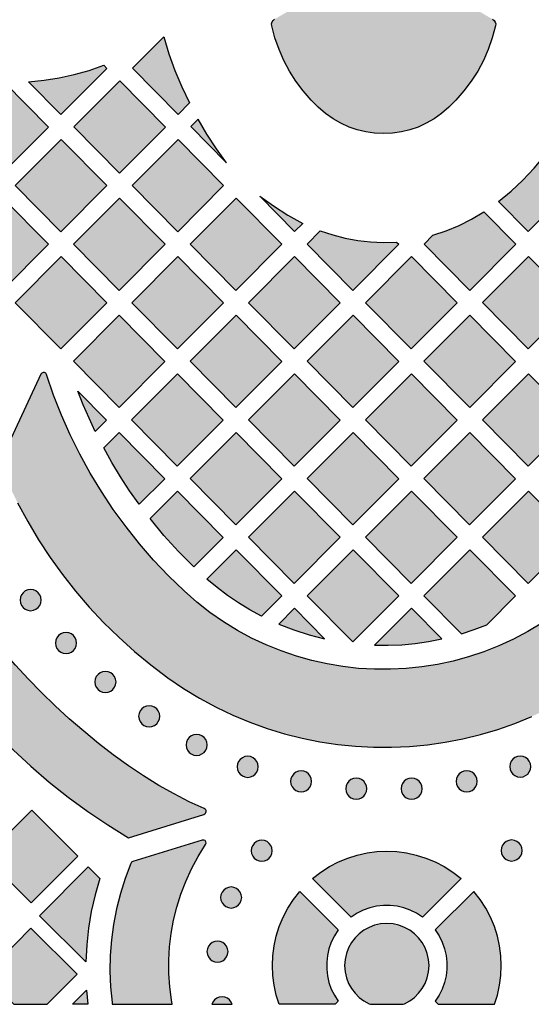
# Model space of a CAD drawing. Header units: millimetres. Extents: x -575 to 893, y -1168 to -690.
# Tile 32 of 72: x 100 to 182, y -1168 to -1010. Entities that reach past the tile are written whole.
import ezdxf

# ---------------------------------------------------------------- set-up
doc = ezdxf.new("R2010")
doc.units = ezdxf.units.MM
doc.layers.add('pattern', color=7, linetype='Continuous', true_color=0x000000)

msp = doc.modelspace()

# ---------------------------------------------------------------- hatches: boundary and pattern name
at = {"layer": 'pattern'}
for points in [[(176.25, -1011.02), (175.73, -1012.94), (175.08, -1014.78), (174.3, -1016.55), (173.4, -1018.25), (172.36, -1019.88), (171.2, -1021.44), (169.92, -1022.92), (168.79, -1024.04), (167.63, -1025.03), (166.42, -1025.89), (165.17, -1026.61), (163.89, -1027.21), (162.57, -1027.67), (161.2, -1028), (159.8, -1028.19), (158.35, -1028.26), (156.91, -1028.19), (155.51, -1028), (154.14, -1027.67), (152.82, -1027.21), (151.53, -1026.61), (150.29, -1025.89), (149.08, -1025.03), (147.91, -1024.04), (146.79, -1022.92), (145.5, -1021.44), (144.34, -1019.88), (143.31, -1018.25), (142.4, -1016.55), (141.63, -1014.78), (140.98, -1012.93), (140.46, -1011.01), (140.44, -1010.7), (140.51, -1010.4), (140.68, -1010.15), (140.93, -1009.95), (142.95, -1008.77), (144.9, -1007.5), (146.77, -1006.14), (148.57, -1004.7), (150.28, -1003.18), (151.9, -1001.57), (153.42, -999.89), (154.83, -998.13), (156.12, -996.29), (157.3, -994.37), (158.34, -992.38), (159.39, -994.37), (160.57, -996.29), (161.87, -998.13), (163.28, -999.89), (164.8, -1001.58), (166.41, -1003.18), (168.13, -1004.71), (169.93, -1006.15), (171.81, -1007.51), (173.76, -1008.78), (175.78, -1009.96), (176.02, -1010.16), (176.19, -1010.41), (176.27, -1010.71)], [(127.31, -1023.36), (125.48, -1025.2), (118.18, -1017.8), (123.21, -1012.75), (124.03, -1015.49), (124.98, -1018.17), (126.07, -1020.79)], [(113.62, -1017.33), (114.12, -1017.83), (106.77, -1025.2), (101.59, -1019.95), (104.07, -1019.71), (106.5, -1019.33), (108.9, -1018.81), (111.27, -1018.14)], [(97.22, -1020.06), (97.72, -1020.07), (104.77, -1027.21), (97.42, -1034.58), (90.12, -1027.18)], [(108.82, -1027.18), (116.17, -1019.81), (123.47, -1027.21), (116.12, -1034.58)], [(133.26, -1032.92), (131.63, -1030.68), (130.11, -1028.36), (128.7, -1025.97), (127.54, -1027.13)], [(114.12, -1036.59), (106.77, -1043.96), (99.47, -1036.56), (106.82, -1029.19)], [(125.44, -1043.96), (118.14, -1036.56), (125.48, -1029.19), (132.78, -1036.59)], [(184.09, -1031.8), (188.82, -1036.59), (181.47, -1043.95), (176.73, -1039.15), (178.73, -1037.47), (180.62, -1035.69), (182.4, -1033.8)], [(145.43, -1042.63), (144.13, -1043.93), (138.54, -1038.27), (140.76, -1039.84), (143.06, -1041.29)], [(97.42, -1053.34), (90.12, -1045.94), (97.46, -1038.57), (104.77, -1045.97)], [(123.43, -1045.97), (116.09, -1053.34), (108.79, -1045.94), (116.13, -1038.57)], [(134.75, -1053.34), (127.45, -1045.94), (134.8, -1038.57), (142.1, -1045.97)], [(174.37, -1040.8), (179.47, -1045.97), (172.12, -1053.34), (164.82, -1045.94), (166.22, -1044.53), (168.36, -1043.81), (170.42, -1042.95), (172.42, -1041.95)], [(160.4, -1045.61), (160.76, -1045.97), (153.42, -1053.34), (146.12, -1045.94), (148.23, -1043.82), (150.23, -1044.48), (152.22, -1045), (154.22, -1045.36), (156.24, -1045.59), (158.3, -1045.67)], [(114.08, -1055.35), (106.73, -1062.72), (99.43, -1055.32), (106.78, -1047.95)], [(125.4, -1062.72), (118.1, -1055.32), (125.44, -1047.95), (132.75, -1055.35)], [(144.11, -1047.95), (151.41, -1055.35), (144.07, -1062.72), (136.76, -1055.32)], [(170.11, -1055.35), (162.77, -1062.72), (155.46, -1055.32), (162.81, -1047.95)], [(174.16, -1055.31), (181.47, -1062.71), (188.81, -1055.34), (181.51, -1047.95)], [(123.39, -1064.73), (116.05, -1072.1), (108.75, -1064.7), (116.09, -1057.33)], [(127.41, -1064.7), (134.76, -1057.33), (142.06, -1064.73), (134.71, -1072.1)], [(160.76, -1064.73), (153.42, -1072.1), (146.11, -1064.7), (153.46, -1057.33)], [(172.12, -1072.09), (179.46, -1064.72), (172.16, -1057.33), (164.81, -1064.69)], [(97.02, -1081.17), (98.37, -1084.29), (99.84, -1087.35), (101.45, -1090.33), (103.17, -1093.24), (105.02, -1096.07), (106.99, -1098.81), (109.08, -1101.46), (111.28, -1104.02), (113.58, -1106.49), (116, -1108.86), (118.52, -1111.12), (121.14, -1113.28), (123.86, -1115.33), (126.37, -1117.04), (128.94, -1118.6), (131.56, -1120.03), (134.23, -1121.31), (136.95, -1122.44), (139.71, -1123.44), (142.49, -1124.29), (145.31, -1125), (148.15, -1125.57), (151.01, -1126), (153.88, -1126.29), (156.75, -1126.44), (159.63, -1126.45), (162.5, -1126.32), (165.37, -1126.05), (168.21, -1125.64), (171.04, -1125.09), (173.84, -1124.41), (176.61, -1123.59), (179.34, -1122.63), (182.04, -1121.53), (184.68, -1120.3), (187.27, -1118.93), (189.81, -1117.43), (192.28, -1115.79), (194.68, -1114.02), (197, -1112.11), (199.25, -1110.07), (201.95, -1107.39), (204.54, -1104.6), (207.01, -1101.72), (209.37, -1098.75), (211.61, -1095.69), (213.72, -1092.54), (215.72, -1089.31), (217.59, -1086), (219.32, -1082.62), (219.38, -1082.42), (219.34, -1082.22), (213.06, -1067.06), (212.91, -1066.87), (212.71, -1066.77), (212.48, -1066.78), (212.29, -1066.89), (212.15, -1067.1), (211.02, -1070.39), (209.74, -1073.62), (208.33, -1076.78), (206.79, -1079.87), (205.12, -1082.9), (203.32, -1085.84), (201.39, -1088.71), (199.34, -1091.49), (197.17, -1094.18), (194.89, -1096.79), (192.49, -1099.29), (189.98, -1101.69), (187.94, -1103.46), (185.83, -1105.09), (183.65, -1106.58), (181.4, -1107.93), (179.11, -1109.15), (176.76, -1110.23), (174.37, -1111.18), (171.94, -1111.99), (169.48, -1112.66), (166.99, -1113.2), (164.48, -1113.6), (161.96, -1113.86), (159.43, -1113.98), (156.89, -1113.97), (154.36, -1113.83), (151.84, -1113.55), (149.34, -1113.13), (146.86, -1112.57), (144.4, -1111.88), (141.98, -1111.05), (139.59, -1110.09), (137.25, -1108.98), (134.97, -1107.75), (132.74, -1106.37), (130.57, -1104.87), (128.47, -1103.22), (126.44, -1101.44), (123.96, -1099.02), (121.58, -1096.5), (119.32, -1093.89), (117.17, -1091.19), (115.14, -1088.41), (113.23, -1085.54), (111.45, -1082.59), (109.79, -1079.57), (108.26, -1076.48), (106.86, -1073.32), (105.59, -1070.1), (104.46, -1066.82), (104.34, -1066.62), (104.14, -1066.51), (103.92, -1066.49), (103.72, -1066.58), (103.57, -1066.76), (97.03, -1080.78), (96.98, -1080.97)], [(132.71, -1074.11), (125.36, -1081.48), (118.06, -1074.08), (125.41, -1066.71)], [(144.06, -1081.47), (151.41, -1074.11), (144.11, -1066.71), (136.76, -1074.08)], [(155.46, -1074.07), (162.81, -1066.71), (170.11, -1074.1), (162.77, -1081.47)], [(181.51, -1066.7), (188.81, -1074.1), (181.47, -1081.47), (174.16, -1074.07)], [(109.47, -1069.48), (114.05, -1074.11), (112.26, -1075.91), (111.26, -1073.8), (110.34, -1071.65)], [(119.28, -1087.58), (117.75, -1085.4), (116.29, -1083.17), (114.91, -1080.89), (113.61, -1078.55), (116.06, -1076.1), (123.36, -1083.49)], [(142.06, -1083.49), (134.71, -1090.86), (127.41, -1083.46), (134.76, -1076.09)], [(160.76, -1083.48), (153.46, -1076.09), (146.11, -1083.45), (153.41, -1090.85)], [(172.11, -1090.85), (164.81, -1083.45), (172.16, -1076.08), (179.46, -1083.48)], [(127.99, -1097.6), (125.55, -1095.13), (123.23, -1092.56), (121.02, -1089.87), (125.41, -1085.47), (132.71, -1092.87)], [(151.41, -1092.86), (144.06, -1100.23), (136.76, -1092.83), (144.11, -1085.46)], [(170.11, -1092.86), (162.81, -1085.46), (155.46, -1092.83), (162.76, -1100.23)], [(188.81, -1092.86), (181.47, -1100.23), (174.16, -1092.83), (181.51, -1085.46)], [(138.85, -1105.47), (136.97, -1104.45), (135.16, -1103.36), (133.42, -1102.17), (131.73, -1100.9), (130.08, -1099.54), (134.76, -1094.85), (142.06, -1102.25)], [(146.11, -1102.21), (153.46, -1094.84), (160.76, -1102.24), (153.41, -1109.61)], [(170.82, -1108.3), (172.85, -1107.62), (174.84, -1106.85), (179.46, -1102.23), (172.16, -1094.84), (164.81, -1102.21)], [(103.61, -1102.91), (103.55, -1102.46), (103.38, -1102.06), (103.11, -1101.72), (102.77, -1101.45), (102.37, -1101.28), (101.92, -1101.22), (101.47, -1101.28), (101.07, -1101.45), (100.73, -1101.72), (100.47, -1102.06), (100.3, -1102.46), (100.24, -1102.91), (100.3, -1103.36), (100.47, -1103.76), (100.73, -1104.1), (101.07, -1104.37), (101.47, -1104.54), (101.92, -1104.6), (102.37, -1104.54), (102.77, -1104.37), (103.11, -1104.1), (103.38, -1103.76), (103.55, -1103.36)], [(90.77, -1102.1), (90.76, -1102.09), (90.75, -1102.07), (90.74, -1102.06), (90.73, -1102.05), (90.72, -1102.03), (90.71, -1102.02), (90.69, -1102.01), (90.69, -1102), (90.68, -1102), (90.67, -1101.99), (90.67, -1101.99), (90.66, -1101.98), (90.65, -1101.97), (90.65, -1101.97), (90.64, -1101.96), (90.63, -1101.96), (90.62, -1101.95), (90.62, -1101.95), (90.61, -1101.94), (90.6, -1101.94), (90.59, -1101.94), (90.59, -1101.93), (90.58, -1101.93), (90.57, -1101.92), (90.56, -1101.92), (90.55, -1101.92), (90.54, -1101.91), (90.54, -1101.91), (90.53, -1101.91), (90.52, -1101.9), (90.51, -1101.9), (90.5, -1101.9), (90.49, -1101.89), (90.49, -1101.89), (90.48, -1101.89), (90.47, -1101.89), (90.46, -1101.89), (90.45, -1101.88), (90.44, -1101.88), (90.43, -1101.88), (90.43, -1101.88), (90.42, -1101.88), (90.41, -1101.88), (90.39, -1101.87), (90.37, -1101.87), (90.36, -1101.87), (90.34, -1101.87), (90.32, -1101.87), (90.31, -1101.88), (90.29, -1101.88), (90.27, -1101.88), (90.26, -1101.88), (90.24, -1101.89), (90.22, -1101.89), (90.21, -1101.89), (90.19, -1101.9), (90.17, -1101.91), (90.17, -1101.91), (90.16, -1101.91), (90.15, -1101.92), (90.14, -1101.92), (90.13, -1101.92), (90.12, -1101.93), (90.12, -1101.93), (90.11, -1101.94), (90.1, -1101.94), (90.09, -1101.94), (90.09, -1101.95), (90.08, -1101.95), (90.07, -1101.96), (90.06, -1101.96), (90.06, -1101.97), (90.05, -1101.98), (90.04, -1101.98), (90.04, -1101.99), (90.03, -1101.99), (90.02, -1102), (90.01, -1102), (90.01, -1102.01), (90, -1102.02), (90, -1102.02), (89.99, -1102.03), (89.98, -1102.04), (89.98, -1102.04), (89.97, -1102.05), (89.97, -1102.06), (89.96, -1102.06), (89.95, -1102.07), (89.95, -1102.08), (89.94, -1102.08), (89.94, -1102.09), (89.93, -1102.1), (89.93, -1102.11), (89.92, -1102.12), (89.91, -1102.14), (89.9, -1102.15), (89.9, -1102.17), (89.89, -1102.18), (89.88, -1102.2), (89.88, -1102.21), (86.51, -1112.17), (88.8, -1115.3), (91.22, -1118.35), (93.74, -1121.29), (96.37, -1124.13), (99.11, -1126.87), (101.95, -1129.5), (104.89, -1132.02), (107.93, -1134.42), (111.06, -1136.71), (114.28, -1138.88), (117.59, -1140.93), (129.63, -1137.19), (129.64, -1137.19), (129.64, -1137.19), (129.65, -1137.19), (129.66, -1137.18), (129.67, -1137.18), (129.68, -1137.18), (129.69, -1137.17), (129.69, -1137.17), (129.7, -1137.16), (129.71, -1137.16), (129.72, -1137.15), (129.73, -1137.15), (129.74, -1137.15), (129.74, -1137.14), (129.75, -1137.14), (129.76, -1137.13), (129.77, -1137.12), (129.78, -1137.12), (129.78, -1137.11), (129.79, -1137.11), (129.8, -1137.1), (129.81, -1137.09), (129.81, -1137.09), (129.82, -1137.08), (129.83, -1137.07), (129.83, -1137.07), (129.84, -1137.06), (129.85, -1137.05), (129.85, -1137.05), (129.86, -1137.04), (129.87, -1137.03), (129.87, -1137.02), (129.88, -1137.02), (129.89, -1137.01), (129.89, -1137), (129.9, -1136.99), (129.9, -1136.98), (129.91, -1136.97), (129.91, -1136.97), (129.92, -1136.96), (129.92, -1136.95), (129.93, -1136.94), (129.93, -1136.93), (129.93, -1136.92), (129.94, -1136.91), (129.94, -1136.9), (129.95, -1136.9), (129.95, -1136.89), (129.95, -1136.88), (129.95, -1136.87), (129.96, -1136.86), (129.96, -1136.85), (129.96, -1136.84), (129.97, -1136.83), (129.97, -1136.82), (129.97, -1136.81), (129.97, -1136.8), (129.97, -1136.8), (129.97, -1136.79), (129.97, -1136.78), (129.98, -1136.77), (129.98, -1136.76), (129.98, -1136.75), (129.98, -1136.74), (129.98, -1136.73), (129.98, -1136.72), (129.98, -1136.71), (129.98, -1136.71), (129.98, -1136.7), (129.98, -1136.69), (129.98, -1136.68), (129.98, -1136.67), (129.98, -1136.66), (129.97, -1136.65), (129.97, -1136.64), (129.97, -1136.63), (129.97, -1136.62), (129.97, -1136.61), (129.97, -1136.6), (129.96, -1136.59), (129.96, -1136.58), (129.96, -1136.58), (129.96, -1136.57), (129.95, -1136.56), (129.95, -1136.55), (129.95, -1136.54), (129.94, -1136.53), (129.94, -1136.52), (129.93, -1136.51), (129.93, -1136.5), (129.93, -1136.49), (129.92, -1136.48), (129.92, -1136.48), (129.91, -1136.47), (129.91, -1136.46), (129.9, -1136.45), (129.9, -1136.44), (129.89, -1136.43), (129.89, -1136.43), (129.88, -1136.42), (129.87, -1136.41), (129.87, -1136.4), (129.86, -1136.4), (129.85, -1136.39), (129.85, -1136.38), (129.84, -1136.37), (129.83, -1136.37), (129.83, -1136.36), (129.82, -1136.35), (129.81, -1136.35), (129.81, -1136.34), (129.8, -1136.33), (129.79, -1136.33), (129.78, -1136.32), (129.78, -1136.32), (129.77, -1136.31), (129.76, -1136.3), (129.75, -1136.3), (129.75, -1136.29), (129.74, -1136.29), (129.73, -1136.28), (129.72, -1136.28), (129.71, -1136.28), (129.71, -1136.27), (129.7, -1136.27), (129.69, -1136.26), (129.68, -1136.26), (129.67, -1136.26), (127.27, -1135.17), (124.85, -1133.93), (122.41, -1132.55), (119.98, -1131.04), (117.55, -1129.41), (115.14, -1127.67), (112.76, -1125.83), (110.41, -1123.9), (108.1, -1121.89), (105.84, -1119.82), (103.65, -1117.69), (101.53, -1115.51), (99.48, -1113.3), (97.53, -1111.07), (95.67, -1108.82), (93.92, -1106.57), (92.28, -1104.32)], [(148.92, -1109.1), (144.11, -1104.22), (141.6, -1106.74), (143.99, -1107.68), (146.43, -1108.46)], [(167.65, -1109.13), (162.8, -1104.22), (156.92, -1110.12), (159.1, -1110.14), (161.25, -1110.05), (163.38, -1109.85), (165.52, -1109.55)], [(109.27, -1109.78), (109.21, -1109.34), (109.04, -1108.93), (108.77, -1108.59), (108.43, -1108.33), (108.03, -1108.16), (107.58, -1108.1), (107.13, -1108.16), (106.73, -1108.33), (106.39, -1108.59), (106.13, -1108.93), (105.96, -1109.34), (105.9, -1109.78), (105.96, -1110.23), (106.13, -1110.63), (106.39, -1110.98), (106.73, -1111.24), (107.13, -1111.41), (107.58, -1111.47), (108.03, -1111.41), (108.43, -1111.24), (108.77, -1110.98), (109.04, -1110.63), (109.21, -1110.23)], [(115.57, -1116), (115.51, -1115.56), (115.34, -1115.15), (115.07, -1114.81), (114.73, -1114.55), (114.33, -1114.38), (113.88, -1114.32), (113.43, -1114.38), (113.03, -1114.55), (112.69, -1114.81), (112.42, -1115.15), (112.26, -1115.56), (112.2, -1116), (112.26, -1116.45), (112.42, -1116.85), (112.69, -1117.2), (113.03, -1117.46), (113.43, -1117.63), (113.88, -1117.69), (114.33, -1117.63), (114.73, -1117.46), (115.07, -1117.2), (115.34, -1116.85), (115.51, -1116.45)], [(122.56, -1121.5), (122.5, -1121.05), (122.33, -1120.65), (122.07, -1120.31), (121.72, -1120.04), (121.32, -1119.87), (120.87, -1119.81), (120.42, -1119.87), (120.02, -1120.04), (119.68, -1120.31), (119.42, -1120.65), (119.25, -1121.05), (119.19, -1121.5), (119.25, -1121.95), (119.42, -1122.35), (119.68, -1122.69), (120.02, -1122.95), (120.42, -1123.12), (120.87, -1123.18), (121.32, -1123.12), (121.72, -1122.95), (122.07, -1122.69), (122.33, -1122.35), (122.5, -1121.95)], [(130.14, -1126.08), (130.08, -1125.63), (129.91, -1125.23), (129.65, -1124.89), (129.31, -1124.62), (128.91, -1124.45), (128.46, -1124.39), (128.01, -1124.45), (127.61, -1124.62), (127.27, -1124.89), (127, -1125.23), (126.83, -1125.63), (126.77, -1126.08), (126.83, -1126.53), (127, -1126.93), (127.27, -1127.27), (127.61, -1127.53), (128.01, -1127.7), (128.46, -1127.76), (128.91, -1127.7), (129.31, -1127.53), (129.65, -1127.27), (129.91, -1126.93), (130.08, -1126.53)], [(138.31, -1129.58), (138.25, -1129.13), (138.08, -1128.73), (137.82, -1128.39), (137.48, -1128.13), (137.07, -1127.96), (136.62, -1127.9), (136.18, -1127.96), (135.77, -1128.13), (135.43, -1128.39), (135.17, -1128.73), (135, -1129.13), (134.94, -1129.58), (135, -1130.03), (135.17, -1130.43), (135.43, -1130.77), (135.77, -1131.04), (136.18, -1131.21), (136.62, -1131.27), (137.07, -1131.21), (137.48, -1131.04), (137.82, -1130.77), (138.08, -1130.43), (138.25, -1130.03)], [(181.88, -1129.55), (181.82, -1129.1), (181.65, -1128.7), (181.39, -1128.35), (181.05, -1128.09), (180.64, -1127.92), (180.2, -1127.86), (179.75, -1127.92), (179.35, -1128.09), (179, -1128.35), (178.74, -1128.7), (178.57, -1129.1), (178.51, -1129.55), (178.57, -1129.99), (178.74, -1130.4), (179, -1130.74), (179.35, -1131), (179.75, -1131.17), (180.2, -1131.23), (180.64, -1131.17), (181.05, -1131), (181.39, -1130.74), (181.65, -1130.4), (181.82, -1129.99)], [(146.85, -1131.92), (146.79, -1131.47), (146.62, -1131.07), (146.36, -1130.73), (146.02, -1130.46), (145.62, -1130.29), (145.17, -1130.23), (144.72, -1130.29), (144.32, -1130.46), (143.98, -1130.73), (143.71, -1131.07), (143.54, -1131.47), (143.48, -1131.92), (143.54, -1132.37), (143.71, -1132.77), (143.98, -1133.11), (144.32, -1133.38), (144.72, -1133.55), (145.17, -1133.61), (145.62, -1133.55), (146.02, -1133.38), (146.36, -1133.11), (146.62, -1132.77), (146.79, -1132.37)], [(173.32, -1131.91), (173.26, -1131.47), (173.09, -1131.06), (172.83, -1130.72), (172.49, -1130.46), (172.09, -1130.29), (171.64, -1130.23), (171.19, -1130.29), (170.79, -1130.46), (170.45, -1130.72), (170.18, -1131.06), (170.01, -1131.47), (169.95, -1131.91), (170.01, -1132.36), (170.18, -1132.76), (170.45, -1133.11), (170.79, -1133.37), (171.19, -1133.54), (171.64, -1133.6), (172.09, -1133.54), (172.49, -1133.37), (172.83, -1133.11), (173.09, -1132.76), (173.26, -1132.36)], [(155.66, -1133.09), (155.6, -1132.64), (155.43, -1132.24), (155.17, -1131.89), (154.83, -1131.63), (154.42, -1131.46), (153.98, -1131.4), (153.53, -1131.46), (153.12, -1131.63), (152.78, -1131.89), (152.52, -1132.24), (152.35, -1132.64), (152.29, -1133.09), (152.35, -1133.54), (152.52, -1133.94), (152.78, -1134.28), (153.12, -1134.54), (153.53, -1134.71), (153.98, -1134.77), (154.42, -1134.71), (154.83, -1134.54), (155.17, -1134.28), (155.43, -1133.94), (155.6, -1133.54)], [(164.51, -1133.09), (164.45, -1132.64), (164.28, -1132.24), (164.02, -1131.89), (163.67, -1131.63), (163.27, -1131.46), (162.82, -1131.4), (162.38, -1131.46), (161.97, -1131.63), (161.63, -1131.89), (161.37, -1132.24), (161.2, -1132.64), (161.14, -1133.09), (161.2, -1133.54), (161.37, -1133.94), (161.63, -1134.28), (161.97, -1134.54), (162.38, -1134.71), (162.82, -1134.77), (163.27, -1134.71), (163.67, -1134.54), (164.02, -1134.28), (164.28, -1133.94), (164.45, -1133.54)], [(94.62, -1143.99), (101.99, -1151.36), (109.45, -1143.9), (102.11, -1136.5)], [(124.55, -1167.59), (124.42, -1166.89), (124.15, -1164.77), (124.01, -1162.64), (124, -1160.51), (124.13, -1158.37), (124.38, -1156.24), (124.77, -1154.12), (125.29, -1152.02), (125.94, -1149.95), (126.73, -1147.91), (127.65, -1145.9), (128.71, -1143.95), (129.9, -1142.04), (129.98, -1141.8), (129.95, -1141.58), (129.81, -1141.4), (129.61, -1141.3), (129.36, -1141.31), (118.25, -1144.75), (118.07, -1144.85), (117.95, -1145.03), (117.04, -1147.43), (116.27, -1149.86), (115.65, -1152.32), (115.17, -1154.8), (114.84, -1157.29), (114.65, -1159.79), (114.6, -1162.3), (114.7, -1164.8), (114.93, -1167.29), (114.98, -1167.59)], [(140.56, -1143.02), (140.5, -1142.57), (140.33, -1142.17), (140.07, -1141.83), (139.72, -1141.56), (139.32, -1141.39), (138.87, -1141.33), (138.43, -1141.39), (138.02, -1141.56), (137.68, -1141.83), (137.42, -1142.17), (137.25, -1142.57), (137.19, -1143.02), (137.25, -1143.47), (137.42, -1143.87), (137.68, -1144.21), (138.02, -1144.47), (138.43, -1144.64), (138.87, -1144.7), (139.32, -1144.64), (139.72, -1144.47), (140.07, -1144.21), (140.33, -1143.87), (140.5, -1143.47)], [(180.51, -1142.98), (180.45, -1142.53), (180.28, -1142.13), (180.01, -1141.79), (179.67, -1141.52), (179.27, -1141.35), (178.82, -1141.29), (178.37, -1141.35), (177.97, -1141.52), (177.63, -1141.79), (177.37, -1142.13), (177.2, -1142.53), (177.14, -1142.98), (177.2, -1143.43), (177.37, -1143.83), (177.63, -1144.17), (177.97, -1144.43), (178.37, -1144.6), (178.82, -1144.66), (179.27, -1144.6), (179.67, -1144.43), (180.01, -1144.17), (180.28, -1143.83), (180.45, -1143.43)], [(170.74, -1147.47), (164.58, -1153.64), (163.62, -1153.02), (162.62, -1152.52), (161.57, -1152.15), (160.5, -1151.9), (159.41, -1151.78), (158.32, -1151.78), (157.23, -1151.9), (156.16, -1152.15), (155.11, -1152.52), (154.11, -1153.02), (153.15, -1153.64), (146.99, -1147.47), (148.31, -1146.45), (149.69, -1145.56), (151.13, -1144.81), (152.62, -1144.19), (154.15, -1143.71), (155.71, -1143.37), (157.28, -1143.16), (158.87, -1143.1), (160.45, -1143.16), (162.02, -1143.37), (163.58, -1143.71), (165.11, -1144.19), (166.6, -1144.81), (168.04, -1145.56), (169.42, -1146.45)], [(112.97, -1147.45), (112.22, -1150.08), (111.62, -1152.72), (111.18, -1155.38), (110.9, -1158.07), (110.76, -1160.81), (103.36, -1153.41), (111.11, -1145.59)], [(135.66, -1150.49), (135.6, -1150.05), (135.43, -1149.64), (135.17, -1149.3), (134.83, -1149.04), (134.42, -1148.87), (133.98, -1148.81), (133.53, -1148.87), (133.13, -1149.04), (132.79, -1149.3), (132.52, -1149.64), (132.35, -1150.05), (132.29, -1150.49), (132.35, -1150.94), (132.52, -1151.34), (132.79, -1151.69), (133.13, -1151.95), (133.53, -1152.12), (133.98, -1152.18), (134.42, -1152.12), (134.83, -1151.95), (135.17, -1151.69), (135.43, -1151.34), (135.6, -1150.94)], [(141.65, -1167.59), (141.18, -1166.11), (140.84, -1164.55), (140.64, -1162.98), (140.57, -1161.39), (140.64, -1159.81), (140.84, -1158.24), (141.18, -1156.68), (141.66, -1155.15), (142.28, -1153.66), (143.03, -1152.22), (143.92, -1150.84), (144.95, -1149.52), (151.11, -1155.68), (150.49, -1156.64), (149.99, -1157.64), (149.62, -1158.69), (149.37, -1159.76), (149.25, -1160.85), (149.25, -1161.94), (149.37, -1163.03), (149.62, -1164.1), (149.99, -1165.14), (150.49, -1166.15), (151.11, -1167.11), (150.63, -1167.59)], [(176.08, -1167.59), (176.55, -1166.11), (176.89, -1164.55), (177.09, -1162.98), (177.16, -1161.39), (177.09, -1159.81), (176.89, -1158.24), (176.55, -1156.68), (176.07, -1155.15), (175.45, -1153.66), (174.7, -1152.22), (173.81, -1150.84), (172.78, -1149.52), (166.62, -1155.68), (167.24, -1156.64), (167.74, -1157.64), (168.11, -1158.69), (168.36, -1159.76), (168.48, -1160.85), (168.48, -1161.94), (168.36, -1163.03), (168.11, -1164.1), (167.74, -1165.14), (167.24, -1166.15), (166.62, -1167.11), (167.1, -1167.59)], [(161.5, -1167.59), (161.71, -1167.51), (162.54, -1167.05), (163.29, -1166.48), (163.95, -1165.82), (164.52, -1165.07), (164.98, -1164.24), (165.32, -1163.34), (165.53, -1162.39), (165.61, -1161.39), (165.53, -1160.4), (165.32, -1159.45), (164.98, -1158.55), (164.52, -1157.72), (163.95, -1156.97), (163.29, -1156.31), (162.54, -1155.74), (161.71, -1155.28), (160.81, -1154.94), (159.86, -1154.73), (158.86, -1154.65), (157.87, -1154.73), (156.92, -1154.94), (156.02, -1155.28), (155.19, -1155.74), (154.44, -1156.31), (153.78, -1156.97), (153.21, -1157.72), (152.75, -1158.55), (152.41, -1159.45), (152.2, -1160.4), (152.12, -1161.39), (152.2, -1162.39), (152.41, -1163.34), (152.75, -1164.24), (153.21, -1165.07), (153.78, -1165.82), (154.44, -1166.48), (155.19, -1167.05), (156.02, -1167.51), (156.23, -1167.59)], [(104.57, -1167.59), (109.35, -1162.77), (101.97, -1155.39), (94.53, -1162.9), (99.22, -1167.59)], [(133.48, -1159.16), (133.42, -1158.71), (133.25, -1158.31), (132.99, -1157.97), (132.64, -1157.71), (132.24, -1157.54), (131.79, -1157.48), (131.35, -1157.54), (130.94, -1157.71), (130.6, -1157.97), (130.34, -1158.31), (130.17, -1158.71), (130.11, -1159.16), (130.17, -1159.61), (130.34, -1160.01), (130.6, -1160.35), (130.94, -1160.62), (131.35, -1160.79), (131.79, -1160.85), (132.24, -1160.79), (132.64, -1160.62), (132.99, -1160.35), (133.25, -1160.01), (133.42, -1159.61)], [(108.61, -1167.59), (110.87, -1165.3), (111.09, -1167.59)], [(134.13, -1167.59), (133.98, -1167.22), (133.71, -1166.88), (133.37, -1166.61), (132.97, -1166.44), (132.52, -1166.38), (132.07, -1166.44), (131.67, -1166.61), (131.33, -1166.88), (131.07, -1167.22), (130.91, -1167.59)]]:
    msp.add_hatch(color=256, dxfattribs=at).paths.add_polyline_path(points, flags=0)

# ---------------------------------------------------------------- linework, layer by layer
at = {"layer": 'pattern', "linetype": 'Continuous'}
msp.add_lwpolyline([(175.78, -1009.96), (176.02, -1010.16), (176.19, -1010.41), (176.27, -1010.71), (176.25, -1011.02), (175.73, -1012.94), (175.08, -1014.78), (174.3, -1016.55), (173.4, -1018.25), (172.36, -1019.88), (171.2, -1021.44), (169.92, -1022.92), (168.79, -1024.04), (167.63, -1025.03), (166.42, -1025.89), (165.17, -1026.61), (163.89, -1027.21), (162.57, -1027.67), (161.2, -1028), (159.8, -1028.19), (158.35, -1028.26), (156.91, -1028.19), (155.51, -1028), (154.14, -1027.67), (152.82, -1027.21), (151.53, -1026.61), (150.29, -1025.89), (149.08, -1025.03), (147.91, -1024.04), (146.79, -1022.92), (145.5, -1021.44), (144.34, -1019.88), (143.31, -1018.25), (142.4, -1016.55), (141.63, -1014.78), (140.98, -1012.93), (140.46, -1011.01), (140.44, -1010.7), (140.51, -1010.4), (140.68, -1010.15), (140.93, -1009.95)], dxfattribs=at)
at = {"layer": 'pattern'}
for points in [[(127.31, -1023.36), (125.48, -1025.2), (118.18, -1017.8), (123.21, -1012.75), (124.03, -1015.49), (124.98, -1018.17), (126.07, -1020.79)], [(113.62, -1017.33), (114.12, -1017.83), (106.77, -1025.2), (101.59, -1019.95), (104.07, -1019.71), (106.5, -1019.33), (108.9, -1018.81), (111.27, -1018.14)], [(97.22, -1020.06), (97.72, -1020.07), (104.77, -1027.21), (97.42, -1034.58), (90.12, -1027.18)], [(108.82, -1027.18), (116.17, -1019.81), (123.47, -1027.21), (116.12, -1034.58)], [(133.26, -1032.92), (131.63, -1030.68), (130.11, -1028.36), (128.7, -1025.97), (127.54, -1027.13)], [(114.12, -1036.59), (106.77, -1043.96), (99.47, -1036.56), (106.82, -1029.19)], [(125.44, -1043.96), (118.14, -1036.56), (125.48, -1029.19), (132.78, -1036.59)], [(184.09, -1031.8), (188.82, -1036.59), (181.47, -1043.95), (176.73, -1039.15), (178.73, -1037.47), (180.62, -1035.69), (182.4, -1033.8)], [(145.43, -1042.63), (144.13, -1043.93), (138.54, -1038.27), (140.76, -1039.84), (143.06, -1041.29)], [(97.42, -1053.34), (90.12, -1045.94), (97.46, -1038.57), (104.77, -1045.97)], [(123.43, -1045.97), (116.09, -1053.34), (108.79, -1045.94), (116.13, -1038.57)], [(134.75, -1053.34), (127.45, -1045.94), (134.8, -1038.57), (142.1, -1045.97)], [(174.37, -1040.8), (179.47, -1045.97), (172.12, -1053.34), (164.82, -1045.94), (166.22, -1044.53), (168.36, -1043.81), (170.42, -1042.95), (172.42, -1041.95)], [(160.4, -1045.61), (160.76, -1045.97), (153.42, -1053.34), (146.12, -1045.94), (148.23, -1043.82), (150.23, -1044.48), (152.22, -1045), (154.22, -1045.36), (156.24, -1045.59), (158.3, -1045.67)], [(114.08, -1055.35), (106.73, -1062.72), (99.43, -1055.32), (106.78, -1047.95)], [(125.4, -1062.72), (118.1, -1055.32), (125.44, -1047.95), (132.75, -1055.35)], [(144.11, -1047.95), (151.41, -1055.35), (144.07, -1062.72), (136.76, -1055.32)], [(170.11, -1055.35), (162.77, -1062.72), (155.46, -1055.32), (162.81, -1047.95)], [(174.16, -1055.31), (181.47, -1062.71), (188.81, -1055.34), (181.51, -1047.95)], [(123.39, -1064.73), (116.05, -1072.1), (108.75, -1064.7), (116.09, -1057.33)], [(127.41, -1064.7), (134.76, -1057.33), (142.06, -1064.73), (134.71, -1072.1)], [(160.76, -1064.73), (153.42, -1072.1), (146.11, -1064.7), (153.46, -1057.33)], [(172.12, -1072.09), (179.46, -1064.72), (172.16, -1057.33), (164.81, -1064.69)], [(132.71, -1074.11), (125.36, -1081.48), (118.06, -1074.08), (125.41, -1066.71)], [(144.06, -1081.47), (151.41, -1074.11), (144.11, -1066.71), (136.76, -1074.08)], [(155.46, -1074.07), (162.81, -1066.71), (170.11, -1074.1), (162.77, -1081.47)], [(181.51, -1066.7), (188.81, -1074.1), (181.47, -1081.47), (174.16, -1074.07)], [(109.47, -1069.48), (114.05, -1074.11), (112.26, -1075.91), (111.26, -1073.8), (110.34, -1071.65)], [(119.28, -1087.58), (117.75, -1085.4), (116.29, -1083.17), (114.91, -1080.89), (113.61, -1078.55), (116.06, -1076.1), (123.36, -1083.49)], [(142.06, -1083.49), (134.71, -1090.86), (127.41, -1083.46), (134.76, -1076.09)], [(160.76, -1083.48), (153.46, -1076.09), (146.11, -1083.45), (153.41, -1090.85)], [(172.11, -1090.85), (164.81, -1083.45), (172.16, -1076.08), (179.46, -1083.48)], [(127.99, -1097.6), (125.55, -1095.13), (123.23, -1092.56), (121.02, -1089.87), (125.41, -1085.47), (132.71, -1092.87)], [(151.41, -1092.86), (144.06, -1100.23), (136.76, -1092.83), (144.11, -1085.46)], [(170.11, -1092.86), (162.81, -1085.46), (155.46, -1092.83), (162.76, -1100.23)], [(188.81, -1092.86), (181.47, -1100.23), (174.16, -1092.83), (181.51, -1085.46)], [(138.85, -1105.47), (136.97, -1104.45), (135.16, -1103.36), (133.42, -1102.17), (131.73, -1100.9), (130.08, -1099.54), (134.76, -1094.85), (142.06, -1102.25)], [(146.11, -1102.21), (153.46, -1094.84), (160.76, -1102.24), (153.41, -1109.61)], [(170.82, -1108.3), (172.85, -1107.62), (174.84, -1106.85), (179.46, -1102.23), (172.16, -1094.84), (164.81, -1102.21)], [(103.61, -1102.91), (103.55, -1102.46), (103.38, -1102.06), (103.11, -1101.72), (102.77, -1101.45), (102.37, -1101.28), (101.92, -1101.22), (101.47, -1101.28), (101.07, -1101.45), (100.73, -1101.72), (100.47, -1102.06), (100.3, -1102.46), (100.24, -1102.91), (100.3, -1103.36), (100.47, -1103.76), (100.73, -1104.1), (101.07, -1104.37), (101.47, -1104.54), (101.92, -1104.6), (102.37, -1104.54), (102.77, -1104.37), (103.11, -1104.1), (103.38, -1103.76), (103.55, -1103.36)], [(148.92, -1109.1), (144.11, -1104.22), (141.6, -1106.74), (143.99, -1107.68), (146.43, -1108.46)], [(167.65, -1109.13), (162.8, -1104.22), (156.92, -1110.12), (159.1, -1110.14), (161.25, -1110.05), (163.38, -1109.85), (165.52, -1109.55)], [(109.27, -1109.78), (109.21, -1109.34), (109.04, -1108.93), (108.77, -1108.59), (108.43, -1108.33), (108.03, -1108.16), (107.58, -1108.1), (107.13, -1108.16), (106.73, -1108.33), (106.39, -1108.59), (106.13, -1108.93), (105.96, -1109.34), (105.9, -1109.78), (105.96, -1110.23), (106.13, -1110.63), (106.39, -1110.98), (106.73, -1111.24), (107.13, -1111.41), (107.58, -1111.47), (108.03, -1111.41), (108.43, -1111.24), (108.77, -1110.98), (109.04, -1110.63), (109.21, -1110.23)], [(115.57, -1116), (115.51, -1115.56), (115.34, -1115.15), (115.07, -1114.81), (114.73, -1114.55), (114.33, -1114.38), (113.88, -1114.32), (113.43, -1114.38), (113.03, -1114.55), (112.69, -1114.81), (112.42, -1115.15), (112.26, -1115.56), (112.2, -1116), (112.26, -1116.45), (112.42, -1116.85), (112.69, -1117.2), (113.03, -1117.46), (113.43, -1117.63), (113.88, -1117.69), (114.33, -1117.63), (114.73, -1117.46), (115.07, -1117.2), (115.34, -1116.85), (115.51, -1116.45)], [(122.56, -1121.5), (122.5, -1121.05), (122.33, -1120.65), (122.07, -1120.31), (121.72, -1120.04), (121.32, -1119.87), (120.87, -1119.81), (120.42, -1119.87), (120.02, -1120.04), (119.68, -1120.31), (119.42, -1120.65), (119.25, -1121.05), (119.19, -1121.5), (119.25, -1121.95), (119.42, -1122.35), (119.68, -1122.69), (120.02, -1122.95), (120.42, -1123.12), (120.87, -1123.18), (121.32, -1123.12), (121.72, -1122.95), (122.07, -1122.69), (122.33, -1122.35), (122.5, -1121.95)], [(130.14, -1126.08), (130.08, -1125.63), (129.91, -1125.23), (129.65, -1124.89), (129.31, -1124.62), (128.91, -1124.45), (128.46, -1124.39), (128.01, -1124.45), (127.61, -1124.62), (127.27, -1124.89), (127, -1125.23), (126.83, -1125.63), (126.77, -1126.08), (126.83, -1126.53), (127, -1126.93), (127.27, -1127.27), (127.61, -1127.53), (128.01, -1127.7), (128.46, -1127.76), (128.91, -1127.7), (129.31, -1127.53), (129.65, -1127.27), (129.91, -1126.93), (130.08, -1126.53)], [(138.31, -1129.58), (138.25, -1129.13), (138.08, -1128.73), (137.82, -1128.39), (137.48, -1128.13), (137.07, -1127.96), (136.62, -1127.9), (136.18, -1127.96), (135.77, -1128.13), (135.43, -1128.39), (135.17, -1128.73), (135, -1129.13), (134.94, -1129.58), (135, -1130.03), (135.17, -1130.43), (135.43, -1130.77), (135.77, -1131.04), (136.18, -1131.21), (136.62, -1131.27), (137.07, -1131.21), (137.48, -1131.04), (137.82, -1130.77), (138.08, -1130.43), (138.25, -1130.03)], [(181.88, -1129.55), (181.82, -1129.1), (181.65, -1128.7), (181.39, -1128.35), (181.05, -1128.09), (180.64, -1127.92), (180.2, -1127.86), (179.75, -1127.92), (179.35, -1128.09), (179, -1128.35), (178.74, -1128.7), (178.57, -1129.1), (178.51, -1129.55), (178.57, -1129.99), (178.74, -1130.4), (179, -1130.74), (179.35, -1131), (179.75, -1131.17), (180.2, -1131.23), (180.64, -1131.17), (181.05, -1131), (181.39, -1130.74), (181.65, -1130.4), (181.82, -1129.99)], [(146.85, -1131.92), (146.79, -1131.47), (146.62, -1131.07), (146.36, -1130.73), (146.02, -1130.46), (145.62, -1130.29), (145.17, -1130.23), (144.72, -1130.29), (144.32, -1130.46), (143.98, -1130.73), (143.71, -1131.07), (143.54, -1131.47), (143.48, -1131.92), (143.54, -1132.37), (143.71, -1132.77), (143.98, -1133.11), (144.32, -1133.38), (144.72, -1133.55), (145.17, -1133.61), (145.62, -1133.55), (146.02, -1133.38), (146.36, -1133.11), (146.62, -1132.77), (146.79, -1132.37)], [(173.32, -1131.91), (173.26, -1131.47), (173.09, -1131.06), (172.83, -1130.72), (172.49, -1130.46), (172.09, -1130.29), (171.64, -1130.23), (171.19, -1130.29), (170.79, -1130.46), (170.45, -1130.72), (170.18, -1131.06), (170.01, -1131.47), (169.95, -1131.91), (170.01, -1132.36), (170.18, -1132.76), (170.45, -1133.11), (170.79, -1133.37), (171.19, -1133.54), (171.64, -1133.6), (172.09, -1133.54), (172.49, -1133.37), (172.83, -1133.11), (173.09, -1132.76), (173.26, -1132.36)], [(155.66, -1133.09), (155.6, -1132.64), (155.43, -1132.24), (155.17, -1131.89), (154.83, -1131.63), (154.42, -1131.46), (153.98, -1131.4), (153.53, -1131.46), (153.12, -1131.63), (152.78, -1131.89), (152.52, -1132.24), (152.35, -1132.64), (152.29, -1133.09), (152.35, -1133.54), (152.52, -1133.94), (152.78, -1134.28), (153.12, -1134.54), (153.53, -1134.71), (153.98, -1134.77), (154.42, -1134.71), (154.83, -1134.54), (155.17, -1134.28), (155.43, -1133.94), (155.6, -1133.54)], [(164.51, -1133.09), (164.45, -1132.64), (164.28, -1132.24), (164.02, -1131.89), (163.67, -1131.63), (163.27, -1131.46), (162.82, -1131.4), (162.38, -1131.46), (161.97, -1131.63), (161.63, -1131.89), (161.37, -1132.24), (161.2, -1132.64), (161.14, -1133.09), (161.2, -1133.54), (161.37, -1133.94), (161.63, -1134.28), (161.97, -1134.54), (162.38, -1134.71), (162.82, -1134.77), (163.27, -1134.71), (163.67, -1134.54), (164.02, -1134.28), (164.28, -1133.94), (164.45, -1133.54)], [(94.62, -1143.99), (101.99, -1151.36), (109.45, -1143.9), (102.11, -1136.5)], [(140.56, -1143.02), (140.5, -1142.57), (140.33, -1142.17), (140.07, -1141.83), (139.72, -1141.56), (139.32, -1141.39), (138.87, -1141.33), (138.43, -1141.39), (138.02, -1141.56), (137.68, -1141.83), (137.42, -1142.17), (137.25, -1142.57), (137.19, -1143.02), (137.25, -1143.47), (137.42, -1143.87), (137.68, -1144.21), (138.02, -1144.47), (138.43, -1144.64), (138.87, -1144.7), (139.32, -1144.64), (139.72, -1144.47), (140.07, -1144.21), (140.33, -1143.87), (140.5, -1143.47)], [(180.51, -1142.98), (180.45, -1142.53), (180.28, -1142.13), (180.01, -1141.79), (179.67, -1141.52), (179.27, -1141.35), (178.82, -1141.29), (178.37, -1141.35), (177.97, -1141.52), (177.63, -1141.79), (177.37, -1142.13), (177.2, -1142.53), (177.14, -1142.98), (177.2, -1143.43), (177.37, -1143.83), (177.63, -1144.17), (177.97, -1144.43), (178.37, -1144.6), (178.82, -1144.66), (179.27, -1144.6), (179.67, -1144.43), (180.01, -1144.17), (180.28, -1143.83), (180.45, -1143.43)], [(170.74, -1147.47), (164.58, -1153.64), (163.62, -1153.02), (162.62, -1152.52), (161.57, -1152.15), (160.5, -1151.9), (159.41, -1151.78), (158.32, -1151.78), (157.23, -1151.9), (156.16, -1152.15), (155.11, -1152.52), (154.11, -1153.02), (153.15, -1153.64), (146.99, -1147.47), (148.31, -1146.45), (149.69, -1145.56), (151.13, -1144.81), (152.62, -1144.19), (154.15, -1143.71), (155.71, -1143.37), (157.28, -1143.16), (158.87, -1143.1), (160.45, -1143.16), (162.02, -1143.37), (163.58, -1143.71), (165.11, -1144.19), (166.6, -1144.81), (168.04, -1145.56), (169.42, -1146.45)], [(112.97, -1147.45), (112.22, -1150.08), (111.62, -1152.72), (111.18, -1155.38), (110.9, -1158.07), (110.76, -1160.81), (103.36, -1153.41), (111.11, -1145.59)], [(135.66, -1150.49), (135.6, -1150.05), (135.43, -1149.64), (135.17, -1149.3), (134.83, -1149.04), (134.42, -1148.87), (133.98, -1148.81), (133.53, -1148.87), (133.13, -1149.04), (132.79, -1149.3), (132.52, -1149.64), (132.35, -1150.05), (132.29, -1150.49), (132.35, -1150.94), (132.52, -1151.34), (132.79, -1151.69), (133.13, -1151.95), (133.53, -1152.12), (133.98, -1152.18), (134.42, -1152.12), (134.83, -1151.95), (135.17, -1151.69), (135.43, -1151.34), (135.6, -1150.94)], [(161.5, -1167.59), (161.71, -1167.51), (162.54, -1167.05), (163.29, -1166.48), (163.95, -1165.82), (164.52, -1165.07), (164.98, -1164.24), (165.32, -1163.34), (165.53, -1162.39), (165.61, -1161.39), (165.53, -1160.4), (165.32, -1159.45), (164.98, -1158.55), (164.52, -1157.72), (163.95, -1156.97), (163.29, -1156.31), (162.54, -1155.74), (161.71, -1155.28), (160.81, -1154.94), (159.86, -1154.73), (158.86, -1154.65), (157.87, -1154.73), (156.92, -1154.94), (156.02, -1155.28), (155.19, -1155.74), (154.44, -1156.31), (153.78, -1156.97), (153.21, -1157.72), (152.75, -1158.55), (152.41, -1159.45), (152.2, -1160.4), (152.12, -1161.39), (152.2, -1162.39), (152.41, -1163.34), (152.75, -1164.24), (153.21, -1165.07), (153.78, -1165.82), (154.44, -1166.48), (155.19, -1167.05), (156.02, -1167.51), (156.23, -1167.59)], [(133.48, -1159.16), (133.42, -1158.71), (133.25, -1158.31), (132.99, -1157.97), (132.64, -1157.71), (132.24, -1157.54), (131.79, -1157.48), (131.35, -1157.54), (130.94, -1157.71), (130.6, -1157.97), (130.34, -1158.31), (130.17, -1158.71), (130.11, -1159.16), (130.17, -1159.61), (130.34, -1160.01), (130.6, -1160.35), (130.94, -1160.62), (131.35, -1160.79), (131.79, -1160.85), (132.24, -1160.79), (132.64, -1160.62), (132.99, -1160.35), (133.25, -1160.01), (133.42, -1159.61)]]:
    msp.add_lwpolyline(points, close=True, dxfattribs=at)
for points in [[(183.65, -1106.58), (181.4, -1107.93), (179.11, -1109.15), (176.76, -1110.23), (174.37, -1111.18), (171.94, -1111.99), (169.48, -1112.66), (166.99, -1113.2), (164.48, -1113.6), (161.96, -1113.86), (159.43, -1113.98), (156.89, -1113.97), (154.36, -1113.83), (151.84, -1113.55), (149.34, -1113.13), (146.86, -1112.57), (144.4, -1111.88), (141.98, -1111.05), (139.59, -1110.09), (137.25, -1108.98), (134.97, -1107.75), (132.74, -1106.37), (130.57, -1104.87), (128.47, -1103.22), (126.44, -1101.44), (123.96, -1099.02), (121.58, -1096.5), (119.32, -1093.89), (117.17, -1091.19), (115.14, -1088.41), (113.23, -1085.54), (111.45, -1082.59), (109.79, -1079.57), (108.26, -1076.48), (106.86, -1073.32), (105.59, -1070.1), (104.46, -1066.82), (104.34, -1066.62), (104.14, -1066.51), (103.92, -1066.49), (103.72, -1066.58), (103.57, -1066.76), (97.03, -1080.78)], [(99.84, -1087.35), (101.45, -1090.33), (103.17, -1093.24), (105.02, -1096.07), (106.99, -1098.81), (109.08, -1101.46), (111.28, -1104.02), (113.58, -1106.49), (116, -1108.86), (118.52, -1111.12), (121.14, -1113.28), (123.86, -1115.33), (126.37, -1117.04), (128.94, -1118.6), (131.56, -1120.03), (134.23, -1121.31), (136.95, -1122.44), (139.71, -1123.44), (142.49, -1124.29), (145.31, -1125), (148.15, -1125.57), (151.01, -1126), (153.88, -1126.29), (156.75, -1126.44), (159.63, -1126.45), (162.5, -1126.32), (165.37, -1126.05), (168.21, -1125.64), (171.04, -1125.09), (173.84, -1124.41), (176.61, -1123.59), (179.34, -1122.63), (182.04, -1121.53)], [(89.88, -1102.21), (86.51, -1112.17), (88.8, -1115.3), (91.22, -1118.35), (93.74, -1121.29), (96.37, -1124.13), (99.11, -1126.87), (101.95, -1129.5), (104.89, -1132.02), (107.93, -1134.42), (111.06, -1136.71), (114.28, -1138.88), (117.59, -1140.93), (129.63, -1137.19)], [(129.67, -1136.26), (127.27, -1135.17), (124.85, -1133.93), (122.41, -1132.55), (119.98, -1131.04), (117.55, -1129.41), (115.14, -1127.67), (112.76, -1125.83), (110.41, -1123.9), (108.1, -1121.89), (105.84, -1119.82), (103.65, -1117.69), (101.53, -1115.51), (99.48, -1113.3), (97.53, -1111.07), (95.67, -1108.82), (93.92, -1106.57), (92.28, -1104.32), (90.77, -1102.1)]]:
    msp.add_lwpolyline(points, dxfattribs=at)
at = {"layer": 'pattern', "linetype": 'Continuous'}
for points in [[(124.55, -1167.59), (124.42, -1166.89), (124.15, -1164.77), (124.01, -1162.64), (124, -1160.51), (124.13, -1158.37), (124.38, -1156.24), (124.77, -1154.12), (125.29, -1152.02), (125.94, -1149.95), (126.73, -1147.91), (127.65, -1145.9), (128.71, -1143.95), (129.9, -1142.04), (129.98, -1141.8), (129.95, -1141.58), (129.81, -1141.4), (129.61, -1141.3), (129.36, -1141.31), (118.25, -1144.75), (118.07, -1144.85), (117.95, -1145.03), (117.04, -1147.43), (116.27, -1149.86), (115.65, -1152.32), (115.17, -1154.8), (114.84, -1157.29), (114.65, -1159.79), (114.6, -1162.3), (114.7, -1164.8), (114.93, -1167.29), (114.98, -1167.59)], [(141.65, -1167.59), (141.18, -1166.11), (140.84, -1164.55), (140.64, -1162.98), (140.57, -1161.39), (140.64, -1159.81), (140.84, -1158.24), (141.18, -1156.68), (141.66, -1155.15), (142.28, -1153.66), (143.03, -1152.22), (143.92, -1150.84), (144.95, -1149.52), (151.11, -1155.68), (150.49, -1156.64), (149.99, -1157.64), (149.62, -1158.69), (149.37, -1159.76), (149.25, -1160.85), (149.25, -1161.94), (149.37, -1163.03), (149.62, -1164.1), (149.99, -1165.14), (150.49, -1166.15), (151.11, -1167.11), (150.63, -1167.59)], [(176.08, -1167.59), (176.55, -1166.11), (176.89, -1164.55), (177.09, -1162.98), (177.16, -1161.39), (177.09, -1159.81), (176.89, -1158.24), (176.55, -1156.68), (176.07, -1155.15), (175.45, -1153.66), (174.7, -1152.22), (173.81, -1150.84), (172.78, -1149.52), (166.62, -1155.68), (167.24, -1156.64), (167.74, -1157.64), (168.11, -1158.69), (168.36, -1159.76), (168.48, -1160.85), (168.48, -1161.94), (168.36, -1163.03), (168.11, -1164.1), (167.74, -1165.14), (167.24, -1166.15), (166.62, -1167.11), (167.1, -1167.59)], [(104.57, -1167.59), (109.35, -1162.77), (101.97, -1155.39), (94.53, -1162.9), (99.22, -1167.59)], [(108.61, -1167.59), (110.87, -1165.3), (111.09, -1167.59)], [(134.13, -1167.59), (133.98, -1167.22), (133.71, -1166.88), (133.37, -1166.61), (132.97, -1166.44), (132.52, -1166.38), (132.07, -1166.44), (131.67, -1166.61), (131.33, -1166.88), (131.07, -1167.22), (130.91, -1167.59)]]:
    msp.add_lwpolyline(points, close=True, dxfattribs=at)
at = {"layer": 'pattern'}
msp.add_arc((129.48, -1136.72), 0.5, 287.223, 67.1689, dxfattribs=at)

doc.saveas('drawing.dxf')
